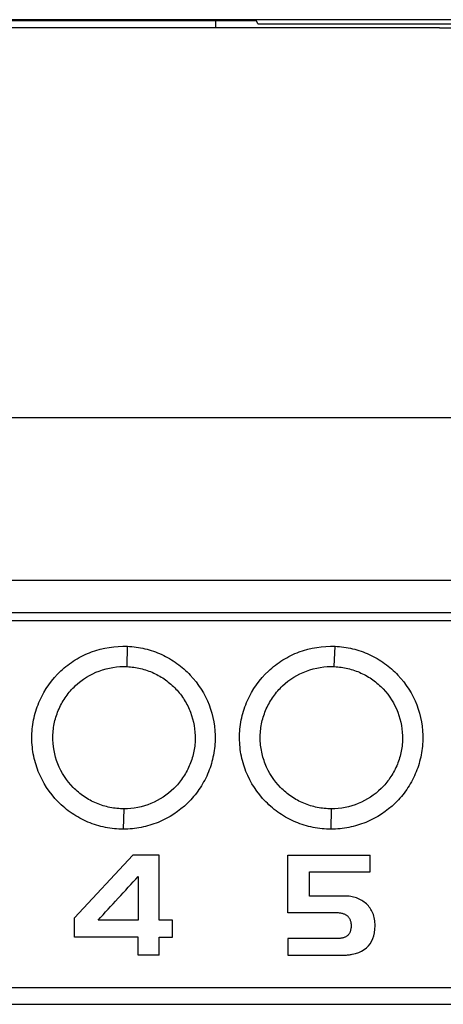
# Model space of a CAD drawing. Extents: x 86 to 639, y 68 to 658.
# Tile 36 of 66: x 318 to 329, y 339 to 363. Entities that reach past the tile are written whole.
import ezdxf

# ---------------------------------------------------------------- set-up
doc = ezdxf.new("R2010")
doc.units = 0
doc.layers.get('0').update_dxf_attribs({"linetype": 'CONTINUOUS'})

msp = doc.modelspace()

# ---------------------------------------------------------------- linework, layer by layer
at = {"color": 7, "linetype": 'CONTINUOUS'}
for p, q in [((323.107, 362.949), (323.107, 363.118)), ((324.142, 363.046), (324.107, 363.118)), ((324.142, 363.046), (330.071, 363.045)), ((301.358, 348.564), (359.857, 348.564)), ((359.858, 348.364), (301.357, 348.364)), ((320.922, 347.237), (320.93, 347.736)), ((326.02, 347.237), (326.037, 347.736)), ((320.834, 343.238), (320.847, 343.738)), ((325.943, 343.238), (325.947, 343.738)), ((319.63, 341.06), (321.062, 342.598)), ((321.714, 341), (321.711, 342.598)), ((324.873, 341.18), (324.873, 342.598)), ((324.873, 342.598), (326.898, 342.598)), ((326.898, 342.186), (326.898, 342.598)), ((321.199, 342.076), (321.199, 341)), ((325.409, 341.593), (325.409, 342.186)), ((326.307, 341.592), (326.267, 341.593)), ((326.347, 341.59), (326.307, 341.592)), ((326.385, 341.586), (326.347, 341.59)), ((326.423, 341.581), (326.385, 341.586)), ((326.46, 341.574), (326.423, 341.581)), ((326.496, 341.566), (326.46, 341.574)), ((326.531, 341.556), (326.496, 341.566)), ((326.566, 341.545), (326.531, 341.556)), ((326.599, 341.532), (326.566, 341.545)), ((326.632, 341.518), (326.599, 341.532)), ((326.663, 341.502), (326.632, 341.518)), ((326.694, 341.485), (326.663, 341.502)), ((326.724, 341.466), (326.694, 341.485)), ((326.753, 341.446), (326.724, 341.466)), ((326.781, 341.424), (326.753, 341.446)), ((326.808, 341.401), (326.781, 341.424)), ((326.834, 341.376), (326.808, 341.401)), ((326.858, 341.35), (326.834, 341.376)), ((326.88, 341.323), (326.858, 341.35)), ((326.901, 341.295), (326.88, 341.323)), ((326.92, 341.265), (326.901, 341.295)), ((326.938, 341.235), (326.92, 341.265)), ((319.63, 340.584), (319.63, 341.06)), ((326.058, 341.18), (324.873, 341.18)), ((326.081, 341.18), (326.058, 341.18)), ((326.103, 341.179), (326.081, 341.18)), ((326.124, 341.177), (326.103, 341.179)), ((326.145, 341.175), (326.124, 341.177)), ((326.164, 341.173), (326.145, 341.175)), ((326.183, 341.17), (326.164, 341.173)), ((326.202, 341.166), (326.183, 341.17)), ((326.22, 341.162), (326.202, 341.166)), ((326.237, 341.156), (326.22, 341.162)), ((326.253, 341.151), (326.237, 341.156)), ((326.269, 341.145), (326.253, 341.151)), ((326.284, 341.138), (326.269, 341.145)), ((326.298, 341.131), (326.284, 341.138)), ((326.312, 341.123), (326.298, 341.131)), ((326.325, 341.115), (326.312, 341.123)), ((326.337, 341.106), (326.325, 341.115)), ((326.349, 341.096), (326.337, 341.106)), ((326.359, 341.086), (326.349, 341.096)), ((326.369, 341.075), (326.359, 341.086)), ((326.379, 341.063), (326.369, 341.075)), ((326.379, 341.063), (326.387, 341.05)), ((326.387, 341.05), (326.395, 341.037)), ((326.395, 341.037), (326.402, 341.023)), ((326.402, 341.023), (326.408, 341.008)), ((326.954, 341.203), (326.938, 341.235)), ((326.968, 341.17), (326.954, 341.203)), ((326.981, 341.136), (326.968, 341.17)), ((326.991, 341.1), (326.981, 341.136)), ((327.001, 341.064), (326.991, 341.1)), ((327.008, 341.026), (327.001, 341.064)), ((327.014, 340.987), (327.008, 341.026)), ((322.039, 340.584), (322.039, 341)), ((326.408, 341.008), (326.414, 340.992)), ((326.414, 340.992), (326.419, 340.976)), ((326.419, 340.976), (326.423, 340.959)), ((326.426, 340.778), (326.422, 340.758)), ((326.423, 340.959), (326.426, 340.941)), ((326.426, 340.941), (326.429, 340.923)), ((326.428, 340.797), (326.426, 340.778)), ((326.431, 340.818), (326.428, 340.797)), ((326.429, 340.923), (326.431, 340.903)), ((326.431, 340.903), (326.432, 340.883)), ((326.432, 340.84), (326.431, 340.818)), ((326.432, 340.883), (326.432, 340.863)), ((326.432, 340.863), (326.432, 340.84)), ((327.008, 340.692), (327.018, 340.775)), ((327.018, 340.947), (327.014, 340.987)), ((327.021, 340.905), (327.018, 340.947)), ((327.018, 340.775), (327.022, 340.863)), ((327.022, 340.863), (327.021, 340.905)), ((321.199, 340.584), (319.63, 340.584)), ((321.199, 340.136), (321.199, 340.584)), ((321.714, 340.136), (321.714, 340.584)), ((324.873, 340.545), (324.873, 340.136)), ((326.081, 340.545), (326.058, 340.545)), ((326.103, 340.546), (326.081, 340.545)), ((326.124, 340.547), (326.103, 340.546)), ((326.144, 340.549), (326.124, 340.547)), ((326.163, 340.551), (326.144, 340.549)), ((326.182, 340.554), (326.163, 340.551)), ((326.2, 340.557), (326.182, 340.554)), ((326.217, 340.56), (326.2, 340.557)), ((326.233, 340.564), (326.217, 340.56)), ((326.249, 340.569), (326.233, 340.564)), ((326.264, 340.573), (326.249, 340.569)), ((326.278, 340.579), (326.264, 340.573)), ((326.291, 340.585), (326.278, 340.579)), ((326.304, 340.591), (326.291, 340.585)), ((326.315, 340.598), (326.304, 340.591)), ((326.327, 340.605), (326.315, 340.598)), ((326.339, 340.615), (326.327, 340.605)), ((326.351, 340.625), (326.339, 340.615)), ((326.362, 340.637), (326.351, 340.625)), ((326.373, 340.649), (326.362, 340.637)), ((326.382, 340.662), (326.373, 340.649)), ((326.391, 340.676), (326.382, 340.662)), ((326.399, 340.691), (326.391, 340.676)), ((326.406, 340.706), (326.399, 340.691)), ((326.412, 340.723), (326.406, 340.706)), ((326.417, 340.74), (326.412, 340.723)), ((326.422, 340.758), (326.417, 340.74)), ((326.938, 340.479), (326.968, 340.545)), ((326.968, 340.545), (326.991, 340.615)), ((326.991, 340.615), (327.008, 340.692)), ((326.752, 340.275), (326.809, 340.318)), ((326.809, 340.318), (326.859, 340.366)), ((326.859, 340.366), (326.902, 340.42)), ((326.902, 340.42), (326.938, 340.479)), ((321.714, 340.136), (321.199, 340.136)), ((326.46, 340.161), (326.543, 340.181)), ((326.543, 340.181), (326.619, 340.207)), ((326.619, 340.207), (326.689, 340.238)), ((326.689, 340.238), (326.752, 340.275))]:
    msp.add_line(p, q, dxfattribs=at)
for points, knots in [([(328.607, 363.149), (325.808, 363.149), (320.202, 363.149), (314.613, 363.149), (311.814, 363.149)], [0, 0, 0, 0, 0.499113, 1, 1, 1, 1]), ([(324.107, 363.118), (322.053, 363.118), (317.949, 363.118), (313.857, 363.118), (311.814, 363.118)], [0, 0, 0, 0, 0.5005051, 1, 1, 1, 1]), ([(345.4, 363.149), (342.601, 363.149), (337.012, 363.149), (331.405, 363.149), (328.607, 363.149)], [0, 0, 0, 0, 0.500887, 1, 1, 1, 1]), ([(328.607, 362.949), (328.174, 362.949), (327.309, 362.949), (326.012, 362.949), (324.716, 362.949), (323.421, 362.949), (322.127, 362.949), (320.834, 362.949), (319.541, 362.949), (318.25, 362.949), (316.96, 362.949), (315.672, 362.949), (314.384, 362.949), (313.098, 362.949), (312.242, 362.949), (311.814, 362.949)], [0, 0, 0, 0, 0.077159, 0.154278, 0.231357, 0.308396, 0.385396, 0.462357, 0.539279, 0.616162, 0.693007, 0.769813, 0.84658, 0.923309, 1, 1, 1, 1]), ([(328.607, 362.949), (329.071, 362.949), (330.001, 362.949), (331.397, 362.949), (332.793, 362.949), (334.19, 362.949), (335.588, 362.949), (336.987, 362.949), (338.387, 362.949), (339.788, 362.949), (341.19, 362.949), (342.592, 362.949), (343.996, 362.949), (344.932, 362.949), (345.4, 362.949)], [0, 0, 0, 0, 0.082907, 0.165875, 0.248909, 0.332014, 0.415194, 0.498456, 0.581803, 0.665241, 0.748774, 0.832409, 0.916149, 1, 1, 1, 1]), ([(312.771, 353.364), (313.209, 353.364), (314.084, 353.364), (315.399, 353.364), (316.715, 353.364), (318.032, 353.364), (319.35, 353.364), (320.67, 353.364), (321.99, 353.364), (323.312, 353.365), (324.634, 353.365), (325.958, 353.365), (327.282, 353.365), (328.165, 353.365), (328.607, 353.365)], [0, 0, 0, 0, 0.083103, 0.166248, 0.249434, 0.332663, 0.415932, 0.499244, 0.582597, 0.665993, 0.749431, 0.832911, 0.916434, 1, 1, 1, 1]), ([(328.607, 353.365), (329.048, 353.365), (329.932, 353.365), (331.256, 353.365), (332.579, 353.365), (333.902, 353.365), (335.223, 353.364), (336.544, 353.364), (337.863, 353.364), (339.182, 353.364), (340.499, 353.364), (341.815, 353.364), (343.129, 353.364), (344.005, 353.364), (344.442, 353.364)], [0, 0, 0, 0, 0.083566, 0.167089, 0.250569, 0.334007, 0.417403, 0.500756, 0.584068, 0.667337, 0.750566, 0.833752, 0.916897, 1, 1, 1, 1]), ([(320.834, 343.238), (320.684, 343.238), (320.535, 343.253), (320.243, 343.312), (320.098, 343.356), (319.823, 343.472), (319.692, 343.543), (319.445, 343.71), (319.329, 343.807), (319.016, 344.126), (318.849, 344.383), (318.684, 344.797), (318.643, 344.942), (318.59, 345.237), (318.578, 345.385), (318.584, 345.683), (318.602, 345.834), (318.667, 346.125), (318.714, 346.266), (318.898, 346.677), (319.073, 346.924), (319.402, 347.232), (319.52, 347.322), (319.773, 347.479), (319.91, 347.546), (320.329, 347.701), (320.629, 347.749), (320.93, 347.736)], [0, 0, 0, 0, 0.0625, 0.0625, 0.125, 0.125, 0.1875, 0.1875, 0.25, 0.25, 0.375, 0.375, 0.4375, 0.4375, 0.5, 0.5, 0.5625, 0.5625, 0.625, 0.625, 0.75, 0.75, 0.8125, 0.8125, 0.875, 0.875, 1, 1, 1, 1]), ([(320.93, 347.736), (321.077, 347.73), (321.22, 347.709), (321.502, 347.642), (321.642, 347.594), (321.906, 347.473), (322.031, 347.4), (322.267, 347.231), (322.378, 347.134), (322.676, 346.817), (322.835, 346.565), (323.042, 346.025), (323.093, 345.731), (323.085, 345.297), (323.067, 345.15), (323.005, 344.866), (322.961, 344.728), (322.845, 344.462), (322.773, 344.333), (322.609, 344.094), (322.516, 343.983), (322.202, 343.676), (321.957, 343.515), (321.551, 343.35), (321.412, 343.309), (321.127, 343.253), (320.981, 343.238), (320.834, 343.238)], [0, 0, 0, 0, 0.0625, 0.0625, 0.125, 0.125, 0.1875, 0.1875, 0.25, 0.25, 0.375, 0.375, 0.5, 0.5, 0.5625, 0.5625, 0.625, 0.625, 0.6875, 0.6875, 0.75, 0.75, 0.875, 0.875, 0.9375, 0.9375, 1, 1, 1, 1]), ([(325.943, 343.238), (325.792, 343.238), (325.644, 343.253), (325.352, 343.312), (325.207, 343.356), (324.932, 343.472), (324.801, 343.542), (324.554, 343.71), (324.437, 343.807), (324.125, 344.126), (323.957, 344.382), (323.793, 344.796), (323.751, 344.942), (323.698, 345.236), (323.686, 345.384), (323.693, 345.682), (323.711, 345.833), (323.776, 346.123), (323.822, 346.265), (324.005, 346.676), (324.181, 346.923), (324.509, 347.23), (324.627, 347.321), (324.88, 347.478), (325.016, 347.545), (325.435, 347.7), (325.735, 347.749), (326.037, 347.736)], [0, 0, 0, 0, 0.0625, 0.0625, 0.125, 0.125, 0.1875, 0.1875, 0.25, 0.25, 0.375, 0.375, 0.4375, 0.4375, 0.5, 0.5, 0.5625, 0.5625, 0.625, 0.625, 0.75, 0.75, 0.8125, 0.8125, 0.875, 0.875, 1, 1, 1, 1]), ([(326.037, 347.736), (326.183, 347.73), (326.327, 347.71), (326.609, 347.642), (326.748, 347.594), (327.013, 347.474), (327.138, 347.401), (327.374, 347.232), (327.486, 347.135), (327.784, 346.818), (327.942, 346.566), (328.151, 346.026), (328.202, 345.732), (328.193, 345.298), (328.176, 345.151), (328.114, 344.867), (328.07, 344.729), (327.954, 344.463), (327.882, 344.333), (327.718, 344.095), (327.625, 343.984), (327.311, 343.677), (327.066, 343.515), (326.659, 343.35), (326.521, 343.309), (326.236, 343.253), (326.09, 343.238), (325.943, 343.238)], [0, 0, 0, 0, 0.0625, 0.0625, 0.125, 0.125, 0.1875, 0.1875, 0.25, 0.25, 0.375, 0.375, 0.5, 0.5, 0.5625, 0.5625, 0.625, 0.625, 0.6875, 0.6875, 0.75, 0.75, 0.875, 0.875, 0.9375, 0.9375, 1, 1, 1, 1]), ([(320.847, 343.738), (320.73, 343.738), (320.615, 343.75), (320.388, 343.795), (320.276, 343.83), (320.062, 343.92), (319.96, 343.975), (319.768, 344.105), (319.678, 344.181), (319.435, 344.429), (319.306, 344.628), (319.135, 345.058), (319.093, 345.292), (319.1, 345.64), (319.114, 345.757), (319.165, 345.983), (319.201, 346.093), (319.296, 346.306), (319.354, 346.408), (319.489, 346.597), (319.564, 346.684), (319.819, 346.923), (320.019, 347.047), (320.457, 347.21), (320.688, 347.247), (320.922, 347.237)], [0, 0, 0, 0, 0.0625, 0.0625, 0.125, 0.125, 0.1875, 0.1875, 0.25, 0.25, 0.375, 0.375, 0.5, 0.5, 0.5625, 0.5625, 0.625, 0.625, 0.6875, 0.6875, 0.75, 0.75, 0.875, 0.875, 1, 1, 1, 1]), ([(320.922, 347.237), (321.036, 347.232), (321.147, 347.216), (321.366, 347.163), (321.474, 347.126), (321.68, 347.032), (321.777, 346.975), (321.96, 346.843), (322.046, 346.768), (322.201, 346.603), (322.269, 346.514), (322.39, 346.322), (322.441, 346.22), (322.562, 345.905), (322.602, 345.677), (322.595, 345.339), (322.581, 345.225), (322.533, 345.004), (322.498, 344.897), (322.409, 344.69), (322.353, 344.59), (322.225, 344.404), (322.153, 344.318), (321.91, 344.08), (321.72, 343.954), (321.298, 343.782), (321.075, 343.738), (320.847, 343.738)], [0, 0, 0, 0, 0.0625, 0.0625, 0.125, 0.125, 0.1875, 0.1875, 0.25, 0.25, 0.3125, 0.3125, 0.375, 0.375, 0.5, 0.5, 0.5625, 0.5625, 0.625, 0.625, 0.6875, 0.6875, 0.75, 0.75, 0.875, 0.875, 1, 1, 1, 1]), ([(325.947, 343.738), (325.83, 343.738), (325.715, 343.75), (325.489, 343.795), (325.376, 343.83), (325.162, 343.92), (325.06, 343.975), (324.869, 344.105), (324.778, 344.181), (324.535, 344.429), (324.406, 344.628), (324.278, 344.95), (324.246, 345.063), (324.204, 345.292), (324.195, 345.407), (324.2, 345.639), (324.214, 345.756), (324.264, 345.982), (324.3, 346.091), (324.395, 346.304), (324.454, 346.407), (324.588, 346.596), (324.663, 346.683), (324.918, 346.922), (325.117, 347.046), (325.555, 347.21), (325.786, 347.246), (326.02, 347.237)], [0, 0, 0, 0, 0.0625, 0.0625, 0.125, 0.125, 0.1875, 0.1875, 0.25, 0.25, 0.375, 0.375, 0.4375, 0.4375, 0.5, 0.5, 0.5625, 0.5625, 0.625, 0.625, 0.6875, 0.6875, 0.75, 0.75, 0.875, 0.875, 1, 1, 1, 1]), ([(326.02, 347.237), (326.134, 347.232), (326.246, 347.216), (326.464, 347.164), (326.573, 347.126), (326.779, 347.032), (326.876, 346.976), (327.059, 346.844), (327.146, 346.768), (327.377, 346.522), (327.5, 346.326), (327.661, 345.906), (327.701, 345.678), (327.695, 345.34), (327.681, 345.226), (327.633, 345.005), (327.599, 344.898), (327.509, 344.691), (327.453, 344.59), (327.326, 344.404), (327.254, 344.318), (327.011, 344.08), (326.82, 343.954), (326.398, 343.782), (326.175, 343.738), (325.947, 343.738)], [0, 0, 0, 0, 0.0625, 0.0625, 0.125, 0.125, 0.1875, 0.1875, 0.25, 0.25, 0.375, 0.375, 0.5, 0.5, 0.5625, 0.5625, 0.625, 0.625, 0.6875, 0.6875, 0.75, 0.75, 0.875, 0.875, 1, 1, 1, 1]), ([(300.623, 339.342), (310.596, 339.342), (320.61, 339.342), (335.633, 339.342), (340.636, 339.342), (350.626, 339.342), (355.613, 339.342), (360.593, 339.342)], [0, 0, 0, 0, 0.5, 0.5, 0.75, 0.75, 1, 1, 1, 1]), ([(305.89, 338.937), (306.665, 338.936), (308.229, 338.936), (310.596, 338.935), (313.007, 338.934), (315.462, 338.933), (317.959, 338.932), (320.499, 338.931), (323.081, 338.931), (325.706, 338.931), (328.374, 338.93), (331.665, 338.93), (335.527, 338.93), (339.905, 338.93), (344.161, 338.931), (348.296, 338.931), (352.309, 338.933), (354.943, 338.934), (356.24, 338.934)], [0, 0, 0, 0, 0.046189, 0.09323, 0.14112, 0.189859, 0.239445, 0.289876, 0.341151, 0.393267, 0.446223, 0.500016, 0.589309, 0.676229, 0.760767, 0.842913, 0.92266, 1, 1, 1, 1])]:
    msp.add_open_spline(points, degree=3, knots=knots, dxfattribs=at)
for points in [[(312.398, 349.363), (323.195, 349.366), (334.019, 349.366), (344.816, 349.363)], [(321.711, 342.598), (321.495, 342.598), (321.278, 342.598), (321.062, 342.598)], [(320.208, 341), (320.538, 341.359), (320.869, 341.718), (321.199, 342.076)], [(325.409, 342.186), (325.906, 342.186), (326.402, 342.186), (326.898, 342.186)], [(326.267, 341.593), (325.981, 341.593), (325.695, 341.593), (325.409, 341.593)], [(321.199, 341), (320.869, 341), (320.538, 341), (320.208, 341)], [(322.039, 341), (321.931, 341), (321.823, 341), (321.714, 341)], [(321.714, 340.584), (321.823, 340.584), (321.931, 340.584), (322.039, 340.584)], [(326.058, 340.545), (325.663, 340.545), (325.268, 340.545), (324.873, 340.545)], [(324.873, 340.136), (325.306, 340.136), (325.739, 340.136), (326.171, 340.136)], [(326.171, 340.136), (326.206, 340.137), (326.24, 340.138), (326.274, 340.139)], [(326.274, 340.139), (326.306, 340.141), (326.338, 340.144), (326.37, 340.147)], [(326.37, 340.147), (326.4, 340.152), (326.43, 340.157), (326.46, 340.161)]]:
    msp.add_open_spline(points, degree=3, dxfattribs=at)

doc.saveas('drawing.dxf')
